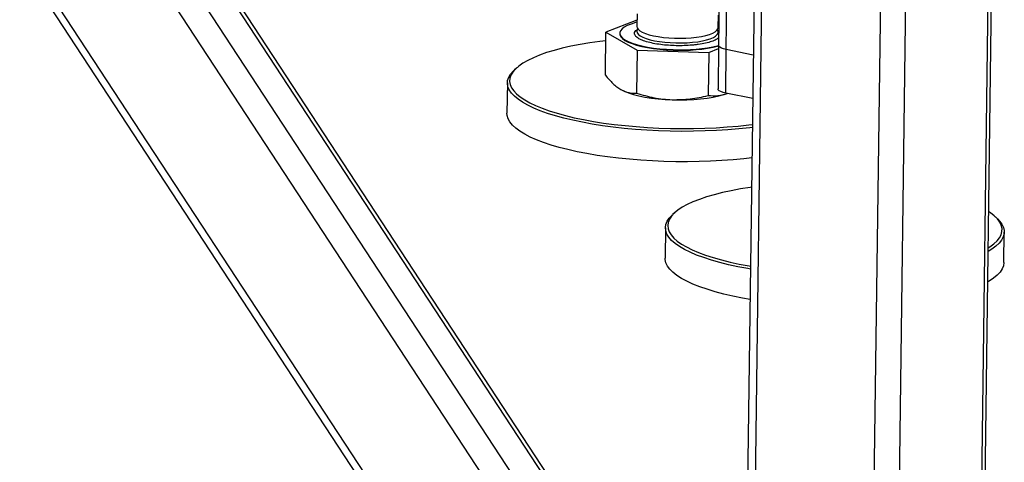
# Model space of a CAD drawing. Header units: millimetres. Extents: x 5 to 589, y 5 to 415.
# Tile 57 of 71: x 473 to 497, y 272 to 283. Entities that reach past the tile are written whole.
import ezdxf

# ---------------------------------------------------------------- set-up
doc = ezdxf.new("R2010")
doc.units = ezdxf.units.MM
doc.layers.add('TRAIT-FORT', color=4, linetype='Continuous', lineweight=25)

msp = doc.modelspace()

# ---------------------------------------------------------------- linework, layer by layer
at = {"layer": 'TRAIT-FORT', "color": 4, "linetype": 'Continuous', "lineweight": 25}
for p, q in [((460.8446, 302.7259), (489.1455, 259.5312)), ((489.1496, 259.8511), (461.0911, 302.6759)), ((489.206, 264.1539), (464.4073, 302.0034)), ((489.2206, 265.2665), (465.2648, 301.8295)), ((489.2354, 266.3951), (466.1346, 301.6531)), ((488.9625, 266.9724), (466.2561, 301.6284)), ((489.9487, 296.1757), (489.7723, 282.7114)), ((489.9623, 282.6091), (490.1396, 296.137)), ((490.8023, 296.0026), (490.2569, 254.3892)), ((490.447, 254.2869), (490.9931, 295.9639)), ((496.0159, 254.49), (496.5584, 295.8803)), ((496.0959, 254.5581), (496.6378, 295.9105)), ((493.3624, 253.6956), (493.9086, 295.3726)), ((493.9811, 253.7182), (494.521, 294.9159)), ((487.7679, 283.4865), (487.7638, 283.1757)), ((487.766, 283.3371), (487.0022, 283.0396)), ((489.7637, 283.1495), (489.7677, 283.4602)), ((489.7793, 283.2515), (489.7651, 283.2556)), ((486.9883, 281.9791), (487.0022, 283.0396)), ((487.0022, 283.0396), (487.7694, 282.5963)), ((487.3419, 283.0121), (487.3418, 283.0014)), ((487.7694, 282.5963), (487.7555, 281.5359)), ((487.7694, 282.5963), (489.5286, 282.5395)), ((489.5286, 282.5395), (489.5147, 281.4791)), ((489.5286, 282.5395), (489.7712, 282.634)), ((489.7723, 282.7114), (489.7582, 281.6426)), ((489.9483, 281.5403), (489.9623, 282.6091)), ((490.625, 282.4747), (489.9623, 282.6091)), ((484.8084, 282.1616), (484.7545, 282.1132)), ((484.5788, 281.7923), (484.569, 281.0441)), ((490.611, 281.4059), (489.9483, 281.5403)), ((490.5824, 279.2252), (490.5509, 279.2206)), ((488.6945, 278.5974), (488.6406, 278.5489)), ((496.6302, 278.4442), (496.5776, 278.4941)), ((488.4649, 278.228), (488.4551, 277.4799)), ((496.7877, 277.3707), (496.7975, 278.1188))]:
    msp.add_line(p, q, dxfattribs=at)
at = {"layer": 'TRAIT-FORT', "color": 4, "linetype": 'Continuous', "lineweight": 25, "flags": 128}
for points in [[(487.7652, 283.2818), (487.728, 283.2719), (487.6201, 283.2379), (487.5283, 283.2005), (487.4538, 283.1602), (487.3977, 283.1176), (487.3606, 283.0732), (487.3433, 283.0277), (487.3459, 282.9817), (487.3683, 282.9359), (487.4103, 282.8909), (487.4713, 282.8474), (487.5504, 282.8058), (487.6464, 282.767), (487.7582, 282.7313), (487.884, 282.6992), (488.0221, 282.6713), (488.1707, 282.648), (488.3275, 282.6295), (488.4904, 282.6161), (488.6571, 282.6079)], [(487.7858, 283.1176), (487.7726, 283.098), (487.7623, 283.0601), (487.7715, 283.0219), (487.8, 282.9843), (487.8472, 282.9478), (487.9122, 282.9133), (487.9938, 282.8814), (488.0903, 282.8527), (488.1999, 282.8278), (488.3205, 282.8072), (488.4496, 282.7912), (488.5848, 282.7802), (488.7235, 282.7744), (488.863, 282.7739), (489.0004, 282.7787), (489.1333, 282.7887), (489.2589, 282.8038), (489.3748, 282.8236), (489.4789, 282.8477), (489.5689, 282.8757), (489.6433, 282.907), (489.7005, 282.9411), (489.7395, 282.9772), (489.7595, 283.0147), (489.7595, 283.0147)], [(487.7638, 283.1757), (487.7689, 283.1471), (487.7926, 283.1093), (487.8352, 283.0725), (487.8959, 283.0374), (487.9735, 283.0048), (488.0664, 282.9753), (488.1729, 282.9494), (488.2909, 282.9276), (488.4182, 282.9104), (488.5521, 282.8982), (488.6902, 282.891)], [(488.6902, 282.891), (488.8297, 282.8892), (488.9679, 282.8927), (489.1022, 282.9014), (489.2298, 282.9152), (489.3484, 282.9339), (489.4556, 282.957), (489.5493, 282.9841), (489.6278, 283.0146), (489.6894, 283.0481), (489.733, 283.0837), (489.7578, 283.1209), (489.7637, 283.1495)], [(486.9994, 282.829), (486.8511, 282.8107), (486.6039, 282.7756), (486.3669, 282.7359), (486.1413, 282.6916), (485.9281, 282.643), (485.7283, 282.5904), (485.5429, 282.5339), (485.3727, 282.4739), (485.2187, 282.4107), (485.0814, 282.3445), (484.9616, 282.2757), (484.8598, 282.2046), (484.7766, 282.1314), (484.7123, 282.0567), (484.6671, 281.9807), (484.6415, 281.9038), (484.6353, 281.8264), (484.6488, 281.7488), (484.6818, 281.6714), (484.7342, 281.5946), (484.8056, 281.5187), (484.8959, 281.4441), (485.0045, 281.3711), (485.1309, 281.3002), (485.2746, 281.2316), (485.4348, 281.1656), (485.6108, 281.1027), (485.8017, 281.043), (486.0066, 280.9869), (486.2246, 280.9346), (486.4546, 280.8864), (486.6956, 280.8425), (486.9463, 280.8032), (487.2056, 280.7685), (487.4722, 280.7387), (487.7449, 280.714), (488.0223, 280.6943), (488.3032, 280.6799), (488.5862, 280.6708), (488.87, 280.667), (489.1532, 280.6686), (489.4344, 280.6756), (489.7124, 280.6878), (489.9857, 280.7053), (490.2532, 280.728), (490.5134, 280.7557), (490.6026, 280.7666)], [(487.3418, 283.0014), (487.3457, 282.9711), (487.3682, 282.9252), (487.4102, 282.8802), (487.4711, 282.8367), (487.5502, 282.7952), (487.6463, 282.7563), (487.758, 282.7206), (487.8839, 282.6886), (488.022, 282.6607), (488.1705, 282.6373), (488.3273, 282.6188), (488.4902, 282.6054), (488.657, 282.5973)], [(489.9623, 282.6091), (489.8961, 282.6253), (489.8422, 282.6447), (489.8027, 282.6664), (489.7791, 282.6896), (489.7723, 282.7114)], [(489.9623, 282.6091), (489.8961, 282.6253), (489.8422, 282.6447), (489.8027, 282.6664), (489.7791, 282.6896), (489.7723, 282.7114)], [(490.6017, 280.6962), (490.5366, 280.6883), (490.2729, 280.6602), (490.0018, 280.6372), (489.7248, 280.6195), (489.443, 280.607), (489.158, 280.6), (488.871, 280.5984), (488.5834, 280.6022), (488.2965, 280.6115), (488.0118, 280.6261), (487.7306, 280.646), (487.4543, 280.6711), (487.184, 280.7013), (486.9213, 280.7364), (486.6672, 280.7763), (486.423, 280.8208), (486.1899, 280.8696), (485.9689, 280.9226), (485.7612, 280.9795), (485.5677, 281.0399), (485.3893, 281.1037), (485.227, 281.1706), (485.0814, 281.2401), (484.9532, 281.312), (484.8432, 281.3859), (484.7517, 281.4615), (484.6793, 281.5385), (484.6262, 281.6163), (484.5928, 281.6948), (484.5791, 281.7734), (484.5853, 281.8519), (484.6113, 281.9298), (484.657, 282.0069), (484.7223, 282.0826), (484.7545, 282.1132)], [(487.3702, 281.6263), (487.4566, 281.5828), (487.5605, 281.5422), (487.6804, 281.5049), (487.8147, 281.4715), (487.9616, 281.4424), (488.1191, 281.4181), (488.2851, 281.3988), (488.4573, 281.3848), (488.6334, 281.3762)], [(489.9483, 281.5403), (489.8821, 281.5566), (489.8282, 281.5759), (489.7887, 281.5976), (489.7651, 281.6208), (489.7582, 281.6426)], [(488.6334, 281.3762), (488.811, 281.3733), (488.9878, 281.3761), (489.1612, 281.3844), (489.3291, 281.3983), (489.4891, 281.4175), (489.639, 281.4417), (489.7768, 281.4706), (489.9007, 281.5039), (489.9865, 281.5326)], [(485.1422, 280.4569), (485.0053, 280.5276), (484.8861, 280.6006), (484.7853, 280.6754), (484.7033, 280.7517), (484.6405, 280.8292), (484.5972, 280.9074), (484.5736, 280.986), (484.569, 281.0441)], [(490.5919, 279.948), (490.3959, 279.9255), (490.1284, 279.8999), (489.8541, 279.8795), (489.5746, 279.8644), (489.291, 279.8547), (489.0048, 279.8504), (488.7174, 279.8515), (488.43, 279.858), (488.144, 279.87), (487.8609, 279.8872), (487.582, 279.9098), (487.3085, 279.9374), (487.0418, 279.9701), (486.7832, 280.0076), (486.534, 280.0498), (486.2952, 280.0965), (486.068, 280.1475), (485.8535, 280.2024), (485.6528, 280.2611), (485.4668, 280.3233), (485.2963, 280.3887), (485.1422, 280.4569)], [(490.5509, 279.2206), (490.3113, 279.182), (490.0827, 279.1388), (489.8663, 279.0913), (489.663, 279.0397), (489.4739, 278.9841), (489.2999, 278.925), (489.1417, 278.8626), (489.0002, 278.7971), (488.876, 278.7289), (488.7697, 278.6583), (488.6817, 278.5857), (488.6126, 278.5113), (488.5627, 278.4356), (488.5321, 278.3589), (488.5211, 278.2815), (488.5297, 278.2039), (488.5578, 278.1265), (488.6054, 278.0494), (488.6721, 277.9733), (488.7577, 277.8983), (488.8618, 277.8249), (488.9838, 277.7535), (489.1232, 277.6843), (489.2793, 277.6176), (489.4514, 277.5539), (489.6387, 277.4934), (489.8402, 277.4363), (490.0551, 277.3831), (490.2822, 277.3338), (490.5205, 277.2889), (490.5569, 277.2825)], [(490.556, 277.2116), (490.4912, 277.2227), (490.2497, 277.2683), (490.0195, 277.3182), (489.8018, 277.3722), (489.5975, 277.43), (489.4078, 277.4914), (489.2333, 277.5559), (489.0751, 277.6235), (488.9338, 277.6936), (488.8101, 277.7661), (488.7046, 277.8405), (488.6179, 277.9164), (488.5503, 277.9936), (488.5021, 278.0717), (488.4736, 278.1502), (488.4649, 278.2288), (488.476, 278.3072), (488.507, 278.385), (488.5576, 278.4617), (488.6277, 278.5371), (488.6406, 278.5489)], [(496.6302, 278.4442), (496.6807, 278.392), (496.7386, 278.3143), (496.777, 278.236), (496.7956, 278.1573), (496.7944, 278.0788), (496.7733, 278.0006), (496.7325, 277.9234), (496.6721, 277.8473), (496.5925, 277.7727), (496.494, 277.7001), (496.3984, 277.6416)], [(496.3996, 277.732), (496.4432, 277.7598), (496.5404, 277.8315), (496.6189, 277.9051), (496.6785, 277.9801), (496.7188, 278.0564), (496.7396, 278.1335), (496.7408, 278.211), (496.7224, 278.2886), (496.6846, 278.3659), (496.6274, 278.4425), (496.5512, 278.5181), (496.4563, 278.5923), (496.4113, 278.6228)], [(490.5462, 276.4635), (490.3593, 276.4969), (490.1233, 276.5446), (489.8992, 276.5966), (489.6881, 276.6525), (489.491, 276.7121), (489.3088, 276.7751), (489.1423, 276.8412), (488.9925, 276.9101), (488.8599, 276.9815), (488.7453, 277.0549), (488.6491, 277.1301), (488.5719, 277.2068), (488.5139, 277.2844), (488.4756, 277.3628), (488.4569, 277.4414), (488.4551, 277.4799)], [(496.7877, 277.3707), (496.7877, 277.3699), (496.7765, 277.2915), (496.7455, 277.2137), (496.6949, 277.137), (496.6249, 277.0616), (496.5358, 276.988), (496.428, 276.9165), (496.3886, 276.8935)]]:
    msp.add_lwpolyline(points, dxfattribs=at)
at = {"layer": 'TRAIT-FORT', "color": 4, "linetype": 'Continuous', "lineweight": 25}
for centre, radius, start, end in [((489.6692, 283.0332), 0.0922, 348.39241, 39.56165), ((488.856, 286.6065), 4.0142, 267.15734, 283.22642), ((488.856, 286.6216), 4.0186, 267.16269, 283.18025)]:
    msp.add_arc(centre, radius, start, end, dxfattribs=at)
for points, knots in [([(487.9623, 282.8148), (487.918, 282.8311), (487.852, 282.8554), (487.7896, 282.8916), (487.7412, 282.9279), (487.7064, 282.9736), (487.7038, 283.0275), (487.7296, 283.0754), (487.7721, 283.1032), (487.7902, 283.1151)], [0, 0, 0, 0, 0.1868238, 0.2783994, 0.3700002, 0.5456397, 0.711353, 0.8770663, 1, 1, 1, 1]), ([(489.7419, 283.0876), (489.7521, 283.081), (489.7674, 283.071), (489.7744, 283.0604), (489.7768, 283.0569)], [0, 0, 0, 0, 0.6672794, 1, 1, 1, 1]), ([(488.6839, 282.7068), (488.6199, 282.7098), (488.4881, 282.716), (488.2967, 282.7384), (488.1134, 282.7705), (488.013, 282.7999), (487.9623, 282.8148)], [0, 0, 0, 0, 0.2330321, 0.4800227, 0.7372816, 1, 1, 1, 1]), ([(489.7748, 282.9023), (489.7559, 282.8867), (489.7149, 282.8529), (489.6044, 282.8066), (489.4561, 282.7651), (489.3066, 282.7386), (489.1775, 282.7228), (489.0467, 282.7113), (488.8811, 282.7033), (488.7483, 282.7057), (488.6839, 282.7068)], [0, 0, 0, 0, 0.1264844, 0.2742964, 0.4252452, 0.576194, 0.6501847, 0.7241958, 0.8661079, 1, 1, 1, 1]), ([(486.9883, 281.9791), (487.0501, 281.9075), (487.1434, 281.7995), (487.2719, 281.6887), (487.3373, 281.6471), (487.3702, 281.6263)], [0, 0, 0, 0, 0.4952513, 0.7468182, 1, 1, 1, 1]), ([(487.3702, 281.6263), (487.4345, 281.5957), (487.5647, 281.534), (487.6914, 281.5353), (487.7555, 281.5359)], [0, 0, 0, 0, 0.4945107, 1, 1, 1, 1]), ([(487.7555, 281.5359), (487.8979, 281.4956), (488.1126, 281.4349), (488.4079, 281.3891), (488.5581, 281.3805), (488.6334, 281.3762)], [0, 0, 0, 0, 0.4952513, 0.7468182, 1, 1, 1, 1]), ([(488.6334, 281.3762), (488.7809, 281.3781), (489.0791, 281.3818), (489.3684, 281.4464), (489.5147, 281.4791)], [0, 0, 0, 0, 0.4945107, 1, 1, 1, 1]), ([(489.5147, 281.4791), (489.5948, 281.4749), (489.7156, 281.4686), (489.8735, 281.4953), (489.9498, 281.5214), (489.9838, 281.5331)], [0, 0, 0, 0, 0.5213449, 0.7861662, 1, 1, 1, 1])]:
    msp.add_open_spline(points, degree=3, knots=knots, dxfattribs=at)

doc.saveas('drawing.dxf')
